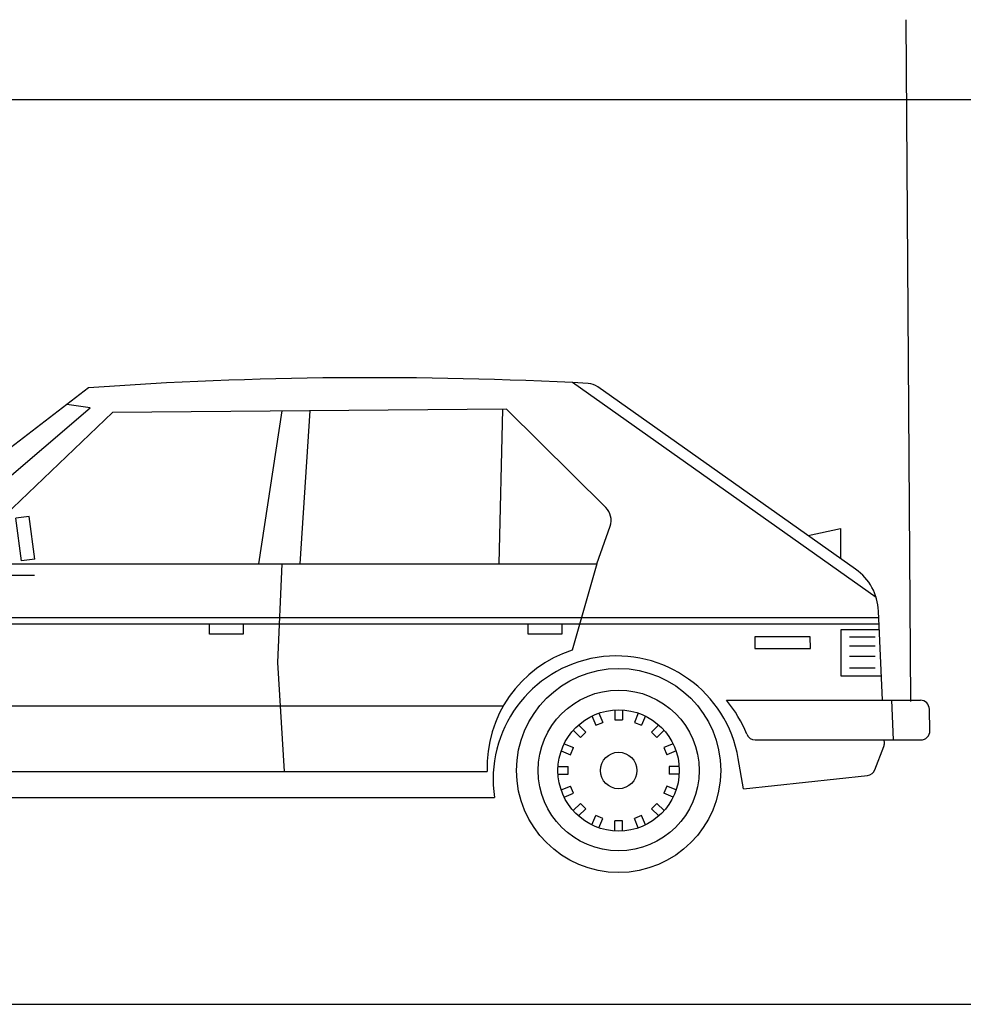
# Model space of a CAD drawing. Header units: metres. Extents: x 252743 to 254903, y 592696 to 593766.
# Tile 143 of 256: x 254466.43 to 254469.04, y 593406.6 to 593409.32. Entities that reach past the tile are written whole.
import ezdxf

# ---------------------------------------------------------------- set-up
doc = ezdxf.new("R2010")
doc.units = ezdxf.units.M
doc.layers.add('N-WB-PROFIEL-BLOCK', color=8, linetype='Continuous')
doc.layers.add('N-WB-PROFIEL-HULP', color=6, linetype='Continuous', plot=False)
doc.layers.get('0').freeze()

# ---------------------------------------------------------------- blocks, each defined once
blk = doc.blocks.new('CAR-V15')
for p, q in [((1728.3, 1318.7), (1173, 891.1)), ((3870.7, 748.4), (3044.4, 1332.8)), ((3814.9, 825.3), (3113.5, 1321.4)), ((1308.5, 901.3), (1732.5, 1264.3)), ((1732.5, 1264.3), (1669.7, 1273.6)), ((2865.3, 1261), (1793.2, 1251.4)), ((2854.8, 1261), (2844.6, 839.7)), ((3135.2, 993.3), (2865.3, 1261)), ((1793.2, 1251.4), (1372.6, 849.1)), ((2254.2, 1255.6), (2191.1, 839.7)), ((2330.2, 1256.2), (2303.4, 839.7)), ((1567, 969), (1530.6, 964.1)), ((1546.2, 848.2), (1530.6, 964.1)), ((1582.3, 853), (1567, 969)), ((3111.4, 839.7), (3146.9, 942.2)), ((3685.4, 917), (3773.4, 936.2)), ((3773.4, 936.2), (3773.7, 854.5)), ((3773.7, 858.7), (3773.7, 858.7)), ((1356, 839.7), (3111.4, 839.7)), ((1582.3, 853), (1546.2, 848.2)), ((2254.5, 839.7), (2242.7, 571.7)), ((3111.4, 839.7), (3043.8, 605.1)), ((1483.7, 808.8), (1581.1, 808.8)), ((3887.9, 469), (3877.1, 711.4)), ((122.3, 694.3), (3878, 694.3)), ((122.3, 676.3), (3878.9, 676.3)), ((2057.3, 648.9), (2057.3, 676.3)), ((2149, 676.3), (2149, 648.9)), ((2924.2, 648.9), (2924.2, 676.3)), ((3015.6, 676.3), (3015.6, 648.9)), ((2149, 648.9), (2057.3, 648.9)), ((3015.6, 648.9), (2924.2, 648.9)), ((3774.9, 660.7), (3774.9, 534.8)), ((3879.5, 660.7), (3774.9, 660.7)), ((3691.4, 641.4), (3540.8, 641.4)), ((3540.8, 641.4), (3540.8, 609.3)), ((3691.7, 609.3), (3691.4, 641.4)), ((3798.6, 641.4), (3867.7, 641.4)), ((3798.6, 616.5), (3867.7, 616.5)), ((3540.8, 609.3), (3691.7, 609.3)), ((2242.7, 571.7), (2260.8, 274.8)), ((3798.6, 588.5), (3867.7, 588.5)), ((3798.6, 557), (3867.7, 557)), ((3774.9, 534.8), (3885.2, 534.8)), ((3463.6, 469), (3990.9, 469)), ((3917.9, 360.8), (3913.1, 469)), ((994.8, 453.9), (2856.9, 453.9)), ((3116.8, 434.1), (3127.7, 408.6)), ((3159.8, 442.8), (3159.8, 415.2)), ((3180.8, 442.8), (3180.8, 415.2)), ((3223.8, 434.1), (3213.3, 408.6)), ((4016.8, 385.7), (4015.6, 444.6)), ((3061.3, 401.9), (3080.8, 382.4)), ((3097.6, 426.3), (3108.1, 400.7)), ((3108.1, 400.7), (3127.7, 408.6)), ((3159.8, 415.2), (3180.8, 415.2)), ((3213.3, 408.6), (3232.5, 400.7)), ((3243, 426.3), (3232.5, 400.7)), ((3279.4, 401.9), (3259.9, 382.4)), ((3046.5, 387.2), (3066.1, 367.7)), ((3066.1, 367.7), (3080.8, 382.4)), ((3259.9, 382.4), (3274.6, 367.7)), ((3294.4, 387.2), (3274.6, 367.7)), ((3022.2, 350.6), (3047.7, 340)), ((3318.5, 350.6), (3292.9, 340)), ((3541.4, 360.8), (3992.1, 360.8)), ((3893, 353), (3892.7, 360.8)), ((3014.1, 331.3), (3039.6, 320.8)), ((3039.6, 320.8), (3047.7, 340)), ((3292.9, 340), (3301, 320.8)), ((3326.6, 331.3), (3301, 320.8)), ((3867.4, 279.9), (3891.5, 343.1)), ((3509.9, 227.7), (3495.7, 310)), ((1269.5, 274.8), (2812.5, 274.8)), ((3005.7, 288.4), (3033.3, 288.4)), ((3033.3, 267.6), (3033.3, 288.4)), ((3307.3, 288.4), (3307.3, 267.6)), ((3335.3, 288.4), (3307.3, 288.4)), ((3005.7, 267.6), (3033.3, 267.6)), ((3335.3, 267.6), (3307.3, 267.6)), ((3509.9, 227.7), (3847, 264)), ((3014.1, 224.7), (3039.6, 235.2)), ((3022.2, 205.1), (3047.7, 215.9)), ((3047.7, 215.9), (3039.6, 235.2)), ((3301, 235.2), (3292.9, 215.9)), ((3318.5, 205.1), (3292.9, 215.9)), ((3326.6, 224.7), (3301, 235.2)), ((1074.5, 203.9), (2832.6, 203.9)), ((3046.5, 168.8), (3066.1, 188.3)), ((3080.8, 173.6), (3066.1, 188.3)), ((3274.6, 188.3), (3259.9, 173.6)), ((3294.4, 168.8), (3274.6, 188.3)), ((3061.3, 154), (3080.8, 173.6)), ((3279.4, 154), (3259.9, 173.6)), ((3097.6, 129.7), (3108.1, 155.2)), ((3127.7, 147.4), (3108.1, 155.2)), ((3116.8, 121.9), (3127.7, 147.4)), ((3180.8, 140.8), (3159.8, 140.8)), ((3159.8, 113.2), (3159.8, 140.8)), ((3180.8, 113.2), (3180.8, 140.8)), ((3232.5, 155.2), (3213.3, 147.4)), ((3223.8, 121.9), (3213.3, 147.4)), ((3243, 129.7), (3232.5, 155.2))]:
    blk.add_line(p, q)
for radius in [277.6, 218.8, 165, 165, 49.6]:
    blk.add_circle((3170.3, 277.8), radius)
for centre, radius, start, end in [((2501.9, -9568.2), 10914.4, 86.92341, 94.06442), ((3084.7, 1280.3), 50.2, 54.9578, 86.5805), ((3100.6, 958.5), 49.1, 340.6596, 45.1819), ((3731.6, 705.9), 145.5, 2.1646, 55.1198), ((3146.6, 286.9), 334.4, 107.9059, 182.0611), ((3164.7, 253.6), 335.8, 9.6632, 188.5113), ((3203.6, 251.8), 338.8, 21.5745, 39.8593), ((3990.4, 443.8), 25.2, 1.8673, 88.8356), ((3541.3, 385), 24.3, 200.8374, 270.4021), ((3992.7, 384.9), 24.1, 268.7806, 1.9144), ((3865.9, 352), 27.1, 340.7146, 2.0542), ((3843.8, 289.3), 25.4, 277.3235, 338.5427)]:
    blk.add_arc(centre, radius, start, end)

msp = doc.modelspace()

# ---------------------------------------------------------------- linework, layer by layer
at = {"layer": 'N-WB-PROFIEL-HULP'}
msp.add_line((254468.8979, 593407.433), (254468.8852, 593409.3178), dxfattribs=at)
msp.add_lwpolyline([(254463.5757, 593409.0963), (254463.5757, 593406.5963), (254480.5757, 593406.5963), (254480.5757, 593409.0963)], close=True, dxfattribs=at)

# ---------------------------------------------------------------- block references
at = {"layer": 'N-WB-PROFIEL-BLOCK', "ltscale": 50, "xscale": 0.001016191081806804, "yscale": 0.001016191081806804, "zscale": 0.001016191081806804}
msp.add_blockref('CAR-V15', (254464.8686, 593406.9603), dxfattribs=at)

doc.saveas('drawing.dxf')
